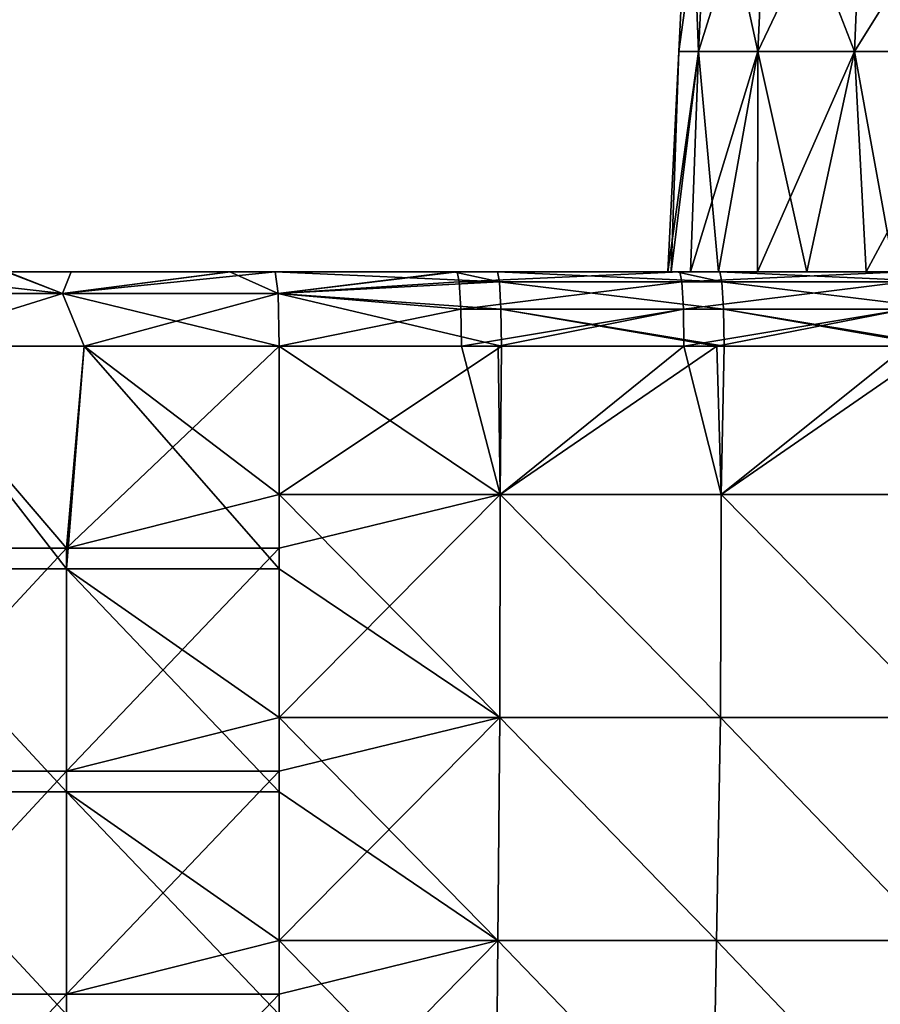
# Model space of a CAD drawing. Header units: millimetres. Extents: x -71 to 126, y -35 to 75.
# Tile 148 of 178: x 27 to 39, y 6 to 20. Entities that reach past the tile are written whole.
import ezdxf

# ---------------------------------------------------------------- set-up
doc = ezdxf.new("R2010")
doc.units = ezdxf.units.MM
doc.header["$LTSCALE"] = 52.536866
for name, color, linetype in [('25', 7, 'CONTINUOUS'), ('26', 7, 'CONTINUOUS'), ('33', 7, 'CONTINUOUS'), ('414', 7, 'CONTINUOUS'), ('416', 7, 'CONTINUOUS'), ('429', 7, 'CONTINUOUS'), ('430', 7, 'CONTINUOUS'), ('60', 7, 'CONTINUOUS'), ('61', 7, 'CONTINUOUS'), ('7', 7, 'CONTINUOUS'), ('9', 7, 'CONTINUOUS')]:
    doc.layers.add(name, color=color, linetype=linetype)

msp = doc.modelspace()

# ---------------------------------------------------------------- linework, layer by layer
at = {"layer": '25', "linetype": 'Continuous'}
for points in [[(33.158, 16.127, -19.27), (33.776, 15.993, -19.736), (30.753, 16.127, -19.407), (33.158, 16.127, -19.27)], [(30.753, 16.127, -19.407), (33.776, 15.993, -19.736), (30.793, 15.835, -20.113), (30.753, 16.127, -19.407)], [(33.748, 16.127, -19.237), (33.776, 15.993, -19.736), (33.158, 16.127, -19.27), (33.748, 16.127, -19.237)], [(33.776, 15.993, -19.736), (33.748, 16.127, -19.237), (36.774, 15.993, -19.566), (33.776, 15.993, -19.736)], [(36.774, 15.993, -19.566), (33.748, 16.127, -19.237), (36.161, 16.127, -19.1), (36.774, 15.993, -19.566)], [(36.746, 16.127, -19.067), (36.774, 15.993, -19.566), (36.161, 16.127, -19.1), (36.746, 16.127, -19.067)], [(36.774, 15.993, -19.566), (36.746, 16.127, -19.067), (39.773, 15.993, -19.396), (36.774, 15.993, -19.566)], [(39.773, 15.993, -19.396), (36.746, 16.127, -19.067), (39.164, 16.127, -18.929), (39.773, 15.993, -19.396)], [(33.776, 15.993, -19.736), (33.797, 15.627, -20.101), (30.793, 15.835, -20.113), (33.776, 15.993, -19.736)], [(33.797, 15.627, -20.101), (33.776, 15.993, -19.736), (36.795, 15.627, -19.931), (33.797, 15.627, -20.101)], [(36.795, 15.627, -19.931), (33.776, 15.993, -19.736), (36.774, 15.993, -19.566), (36.795, 15.627, -19.931)], [(36.795, 15.627, -19.931), (36.774, 15.993, -19.566), (39.793, 15.627, -19.761), (36.795, 15.627, -19.931)], [(39.793, 15.627, -19.761), (36.774, 15.993, -19.566), (39.773, 15.993, -19.396), (39.793, 15.627, -19.761)], [(33.797, 15.627, -20.101), (33.805, 15.127, -20.235), (30.793, 15.835, -20.113), (33.797, 15.627, -20.101)], [(33.805, 15.127, -20.235), (30.809, 15.127, -20.405), (30.793, 15.835, -20.113), (33.805, 15.127, -20.235)], [(36.803, 15.127, -20.065), (36.706, 15.127, -20.07), (33.797, 15.627, -20.101), (36.803, 15.127, -20.065)], [(36.803, 15.127, -20.065), (33.797, 15.627, -20.101), (36.795, 15.627, -19.931), (36.803, 15.127, -20.065)], [(36.706, 15.127, -20.07), (33.805, 15.127, -20.235), (33.797, 15.627, -20.101), (36.706, 15.127, -20.07)], [(39.801, 15.127, -19.895), (39.655, 15.127, -19.903), (36.795, 15.627, -19.931), (39.801, 15.127, -19.895)], [(39.801, 15.127, -19.895), (36.795, 15.627, -19.931), (39.793, 15.627, -19.761), (39.801, 15.127, -19.895)], [(39.655, 15.127, -19.903), (36.803, 15.127, -20.065), (36.795, 15.627, -19.931), (39.655, 15.127, -19.903)]]:
    msp.add_3dface(points, dxfattribs=at)
at = {"layer": '26', "linetype": 'Continuous'}
for points in [[(27.887, 15.835, -20.48), (25.06, 15.835, -21.241), (27.146, 16.127, -19.914), (27.887, 15.835, -20.48)], [(28.006, 16.127, -19.737), (27.887, 15.835, -20.48), (27.146, 16.127, -19.914), (28.006, 16.127, -19.737)], [(30.753, 16.127, -19.407), (30.793, 15.835, -20.113), (27.887, 15.835, -20.48), (30.753, 16.127, -19.407)], [(30.753, 16.127, -19.407), (27.887, 15.835, -20.48), (30.151, 16.127, -19.449), (30.753, 16.127, -19.407)], [(30.151, 16.127, -19.449), (27.887, 15.835, -20.48), (28.006, 16.127, -19.737), (30.151, 16.127, -19.449)], [(25.612, 15.127, -21.367), (25.06, 15.835, -21.241), (27.887, 15.835, -20.48), (25.612, 15.127, -21.367)], [(28.181, 15.127, -20.722), (25.612, 15.127, -21.367), (27.887, 15.835, -20.48), (28.181, 15.127, -20.722)], [(30.793, 15.835, -20.113), (28.181, 15.127, -20.722), (27.887, 15.835, -20.48), (30.793, 15.835, -20.113)], [(30.809, 15.127, -20.405), (28.181, 15.127, -20.722), (30.793, 15.835, -20.113), (30.809, 15.127, -20.405)]]:
    msp.add_3dface(points, dxfattribs=at)
at = {"layer": '33', "linetype": 'Continuous'}
for points in [[(30.145, 16.127, 19.45), (27.152, 16.127, 17.214), (27.128, 16.127, 19.918), (30.145, 16.127, 19.45)], [(28.006, 16.127, -19.737), (27.146, 16.127, -19.914), (27.152, 16.127, -17.092), (28.006, 16.127, -19.737)], [(30.151, 16.127, -19.449), (28.006, 16.127, -19.737), (27.152, 16.127, -17.092), (30.151, 16.127, -19.449)], [(30.155, 16.127, -16.479), (30.151, 16.127, -19.449), (27.152, 16.127, -17.092), (30.155, 16.127, -16.479)], [(30.145, 16.127, 19.45), (30.155, 16.127, 16.518), (27.152, 16.127, 17.214), (30.145, 16.127, 19.45)], [(30.155, 16.127, 16.518), (30.155, 16.127, 13.518), (27.152, 16.127, 14.355), (30.155, 16.127, 16.518)], [(30.155, 16.127, 16.518), (27.152, 16.127, 14.355), (27.152, 16.127, 17.214), (30.155, 16.127, 16.518)], [(30.155, 16.127, 13.518), (30.155, 16.127, 10.518), (27.152, 16.127, 11.496), (30.155, 16.127, 13.518)], [(30.155, 16.127, 13.518), (27.152, 16.127, 11.496), (27.152, 16.127, 14.355), (30.155, 16.127, 13.518)], [(30.155, 16.127, 10.518), (30.155, 16.127, 7.519), (27.152, 16.127, 8.637), (30.155, 16.127, 10.518)], [(30.155, 16.127, 10.518), (27.152, 16.127, 8.637), (27.152, 16.127, 11.496), (30.155, 16.127, 10.518)], [(30.155, 16.127, 7.519), (30.155, 16.127, 4.519), (27.152, 16.127, 5.778), (30.155, 16.127, 7.519)], [(30.155, 16.127, 7.519), (27.152, 16.127, 5.778), (27.152, 16.127, 8.637), (30.155, 16.127, 7.519)], [(30.155, 16.127, 4.519), (30.155, 16.127, 1.519), (27.152, 16.127, 2.919), (30.155, 16.127, 4.519)], [(30.155, 16.127, 4.519), (27.152, 16.127, 2.919), (27.152, 16.127, 5.778), (30.155, 16.127, 4.519)], [(30.155, 16.127, 1.519), (30.155, 16.127, -1.481), (27.152, 16.127, 0.061), (30.155, 16.127, 1.519)], [(30.155, 16.127, 1.519), (27.152, 16.127, 0.061), (27.152, 16.127, 2.919), (30.155, 16.127, 1.519)], [(30.155, 16.127, -1.481), (30.155, 16.127, -4.48), (27.152, 16.127, -2.798), (30.155, 16.127, -1.481)], [(30.155, 16.127, -1.481), (27.152, 16.127, -2.798), (27.152, 16.127, 0.061), (30.155, 16.127, -1.481)], [(30.155, 16.127, -4.48), (30.155, 16.127, -7.48), (27.152, 16.127, -5.657), (30.155, 16.127, -4.48)], [(30.155, 16.127, -4.48), (27.152, 16.127, -5.657), (27.152, 16.127, -2.798), (30.155, 16.127, -4.48)], [(30.155, 16.127, -7.48), (30.155, 16.127, -10.48), (27.152, 16.127, -8.516), (30.155, 16.127, -7.48)], [(30.155, 16.127, -7.48), (27.152, 16.127, -8.516), (27.152, 16.127, -5.657), (30.155, 16.127, -7.48)], [(30.155, 16.127, -10.48), (30.155, 16.127, -13.479), (27.152, 16.127, -11.375), (30.155, 16.127, -10.48)], [(30.155, 16.127, -10.48), (27.152, 16.127, -11.375), (27.152, 16.127, -8.516), (30.155, 16.127, -10.48)], [(30.155, 16.127, -13.479), (30.155, 16.127, -16.479), (27.152, 16.127, -14.234), (30.155, 16.127, -13.479)], [(30.155, 16.127, -13.479), (27.152, 16.127, -14.234), (27.152, 16.127, -11.375), (30.155, 16.127, -13.479)], [(30.155, 16.127, -16.479), (27.152, 16.127, -17.092), (27.152, 16.127, -14.234), (30.155, 16.127, -16.479)], [(30.145, 16.127, 19.45), (30.753, 16.127, 19.407), (30.155, 16.127, 16.518), (30.145, 16.127, 19.45)], [(30.753, 16.127, -19.407), (30.151, 16.127, -19.449), (30.155, 16.127, -16.479), (30.753, 16.127, -19.407)], [(33.158, 16.127, -19.27), (30.753, 16.127, -19.407), (30.155, 16.127, -16.479), (33.158, 16.127, -19.27)], [(33.158, 16.127, -16.306), (33.158, 16.127, -19.27), (30.155, 16.127, -16.479), (33.158, 16.127, -16.306)], [(33.158, 16.127, 19.27), (33.158, 16.127, 16.306), (30.155, 16.127, 16.518), (33.158, 16.127, 19.27)], [(30.753, 16.127, 19.407), (33.158, 16.127, 19.27), (30.155, 16.127, 16.518), (30.753, 16.127, 19.407)], [(33.158, 16.127, 16.306), (33.158, 16.127, 13.341), (30.155, 16.127, 13.518), (33.158, 16.127, 16.306)], [(30.155, 16.127, 16.518), (33.158, 16.127, 16.306), (30.155, 16.127, 13.518), (30.155, 16.127, 16.518)], [(33.158, 16.127, 13.341), (33.158, 16.127, 10.376), (30.155, 16.127, 10.518), (33.158, 16.127, 13.341)], [(30.155, 16.127, 13.518), (33.158, 16.127, 13.341), (30.155, 16.127, 10.518), (30.155, 16.127, 13.518)], [(33.158, 16.127, 10.376), (33.158, 16.127, 7.412), (30.155, 16.127, 7.519), (33.158, 16.127, 10.376)], [(30.155, 16.127, 10.518), (33.158, 16.127, 10.376), (30.155, 16.127, 7.519), (30.155, 16.127, 10.518)], [(33.158, 16.127, 7.412), (33.158, 16.127, 4.447), (30.155, 16.127, 4.519), (33.158, 16.127, 7.412)], [(30.155, 16.127, 7.519), (33.158, 16.127, 7.412), (30.155, 16.127, 4.519), (30.155, 16.127, 7.519)], [(33.158, 16.127, 4.447), (33.158, 16.127, 1.482), (30.155, 16.127, 1.519), (33.158, 16.127, 4.447)], [(30.155, 16.127, 4.519), (33.158, 16.127, 4.447), (30.155, 16.127, 1.519), (30.155, 16.127, 4.519)], [(33.158, 16.127, 1.482), (33.158, 16.127, -1.482), (30.155, 16.127, -1.481), (33.158, 16.127, 1.482)], [(30.155, 16.127, 1.519), (33.158, 16.127, 1.482), (30.155, 16.127, -1.481), (30.155, 16.127, 1.519)], [(33.158, 16.127, -1.482), (33.158, 16.127, -4.447), (30.155, 16.127, -1.481), (33.158, 16.127, -1.482)], [(33.158, 16.127, -4.447), (33.158, 16.127, -7.412), (30.155, 16.127, -4.48), (33.158, 16.127, -4.447)], [(30.155, 16.127, -1.481), (33.158, 16.127, -4.447), (30.155, 16.127, -4.48), (30.155, 16.127, -1.481)], [(33.158, 16.127, -7.412), (33.158, 16.127, -10.376), (30.155, 16.127, -7.48), (33.158, 16.127, -7.412)], [(30.155, 16.127, -4.48), (33.158, 16.127, -7.412), (30.155, 16.127, -7.48), (30.155, 16.127, -4.48)], [(33.158, 16.127, -10.376), (33.158, 16.127, -13.341), (30.155, 16.127, -10.48), (33.158, 16.127, -10.376)], [(30.155, 16.127, -7.48), (33.158, 16.127, -10.376), (30.155, 16.127, -10.48), (30.155, 16.127, -7.48)], [(33.158, 16.127, -13.341), (33.158, 16.127, -16.306), (30.155, 16.127, -13.479), (33.158, 16.127, -13.341)], [(30.155, 16.127, -10.48), (33.158, 16.127, -13.341), (30.155, 16.127, -13.479), (30.155, 16.127, -10.48)], [(30.155, 16.127, -13.479), (33.158, 16.127, -16.306), (30.155, 16.127, -16.479), (30.155, 16.127, -13.479)], [(33.748, 16.127, -19.237), (33.158, 16.127, -19.27), (33.158, 16.127, -16.306), (33.748, 16.127, -19.237)], [(36.161, 16.127, -19.1), (33.748, 16.127, -19.237), (33.158, 16.127, -16.306), (36.161, 16.127, -19.1)], [(36.161, 16.127, -19.1), (33.158, 16.127, -16.306), (36.161, 16.127, -16.115), (36.161, 16.127, -19.1)], [(36.091, 16.127, 1.206), (36.044, 16.127), (33.158, 16.127, 1.482), (36.091, 16.127, 1.206)], [(33.158, 16.127, 1.482), (36.044, 16.127), (36.091, 16.127, -1.206), (33.158, 16.127, 1.482)], [(36.161, 16.127, 4.176), (36.091, 16.127, 1.206), (33.158, 16.127, 1.482), (36.161, 16.127, 4.176)], [(36.161, 16.127, 7.161), (36.161, 16.127, 4.176), (33.158, 16.127, 4.447), (36.161, 16.127, 7.161)], [(33.158, 16.127, 4.447), (36.161, 16.127, 4.176), (33.158, 16.127, 1.482), (33.158, 16.127, 4.447)], [(36.161, 16.127, 10.146), (36.161, 16.127, 7.161), (33.158, 16.127, 7.412), (36.161, 16.127, 10.146)], [(33.158, 16.127, 7.412), (36.161, 16.127, 7.161), (33.158, 16.127, 4.447), (33.158, 16.127, 7.412)], [(36.161, 16.127, 13.13), (36.161, 16.127, 10.146), (33.158, 16.127, 10.376), (36.161, 16.127, 13.13)], [(33.158, 16.127, 10.376), (36.161, 16.127, 10.146), (33.158, 16.127, 7.412), (33.158, 16.127, 10.376)], [(36.161, 16.127, 16.115), (36.161, 16.127, 13.13), (33.158, 16.127, 13.341), (36.161, 16.127, 16.115)], [(33.158, 16.127, 13.341), (36.161, 16.127, 13.13), (33.158, 16.127, 10.376), (33.158, 16.127, 13.341)], [(36.205, 16.127, 19.097), (36.161, 16.127, 16.115), (33.158, 16.127, 16.306), (36.205, 16.127, 19.097)], [(33.158, 16.127, 16.306), (36.161, 16.127, 16.115), (33.158, 16.127, 13.341), (33.158, 16.127, 16.306)], [(33.207, 16.127, 19.268), (36.205, 16.127, 19.097), (33.158, 16.127, 16.306), (33.207, 16.127, 19.268)], [(33.158, 16.127, 19.27), (33.207, 16.127, 19.268), (33.158, 16.127, 16.306), (33.158, 16.127, 19.27)], [(33.158, 16.127, -1.482), (33.158, 16.127, 1.482), (36.091, 16.127, -1.206), (33.158, 16.127, -1.482)], [(33.158, 16.127, -4.447), (33.158, 16.127, -1.482), (36.161, 16.127, -4.176), (33.158, 16.127, -4.447)], [(36.161, 16.127, -4.176), (33.158, 16.127, -1.482), (36.091, 16.127, -1.206), (36.161, 16.127, -4.176)], [(33.158, 16.127, -7.412), (33.158, 16.127, -4.447), (36.161, 16.127, -7.161), (33.158, 16.127, -7.412)], [(36.161, 16.127, -7.161), (33.158, 16.127, -4.447), (36.161, 16.127, -4.176), (36.161, 16.127, -7.161)], [(33.158, 16.127, -10.376), (33.158, 16.127, -7.412), (36.161, 16.127, -10.146), (33.158, 16.127, -10.376)], [(36.161, 16.127, -10.146), (33.158, 16.127, -7.412), (36.161, 16.127, -7.161), (36.161, 16.127, -10.146)], [(33.158, 16.127, -13.341), (33.158, 16.127, -10.376), (36.161, 16.127, -13.13), (33.158, 16.127, -13.341)], [(36.161, 16.127, -13.13), (33.158, 16.127, -10.376), (36.161, 16.127, -10.146), (36.161, 16.127, -13.13)], [(33.158, 16.127, -16.306), (33.158, 16.127, -13.341), (36.161, 16.127, -16.115), (33.158, 16.127, -16.306)], [(36.161, 16.127, -16.115), (33.158, 16.127, -13.341), (36.161, 16.127, -13.13), (36.161, 16.127, -16.115)], [(36.091, 16.127, 1.206), (36.161, 16.127, 4.176), (36.349, 16.127, 3.104), (36.091, 16.127, 1.206)], [(36.161, 16.127, -4.176), (36.091, 16.127, -1.206), (36.349, 16.127, -3.104), (36.161, 16.127, -4.176)], [(36.746, 16.127, -19.067), (36.161, 16.127, -19.1), (36.161, 16.127, -16.115), (36.746, 16.127, -19.067)], [(39.164, 16.127, -18.929), (36.746, 16.127, -19.067), (36.161, 16.127, -16.115), (39.164, 16.127, -18.929)], [(39.164, 16.127, -18.929), (36.161, 16.127, -16.115), (39.164, 16.127, -16.531), (39.164, 16.127, -18.929)], [(36.161, 16.127, 4.176), (36.161, 16.127, 7.161), (36.728, 16.127, 4.617), (36.161, 16.127, 4.176)], [(36.349, 16.127, 3.104), (36.161, 16.127, 4.176), (36.728, 16.127, 4.617), (36.349, 16.127, 3.104)], [(36.161, 16.127, 7.161), (36.161, 16.127, 10.146), (37.917, 16.127, 7.498), (36.161, 16.127, 7.161)], [(36.728, 16.127, 4.617), (36.161, 16.127, 7.161), (37.251, 16.127, 6.087), (36.728, 16.127, 4.617)], [(37.251, 16.127, 6.087), (36.161, 16.127, 7.161), (37.917, 16.127, 7.498), (37.251, 16.127, 6.087)], [(36.161, 16.127, 10.146), (36.161, 16.127, 13.13), (39.164, 16.127, 11.734), (36.161, 16.127, 10.146)], [(37.917, 16.127, 7.498), (36.161, 16.127, 10.146), (38.716, 16.127, 8.838), (37.917, 16.127, 7.498)], [(38.716, 16.127, 8.838), (36.161, 16.127, 10.146), (39.099, 16.127, 9.388), (38.716, 16.127, 8.838)], [(39.099, 16.127, 9.388), (36.161, 16.127, 10.146), (39.164, 16.127, 11.734), (39.099, 16.127, 9.388)], [(36.161, 16.127, 13.13), (36.161, 16.127, 16.115), (39.164, 16.127, 14.132), (36.161, 16.127, 13.13)], [(39.164, 16.127, 11.734), (36.161, 16.127, 13.13), (39.164, 16.127, 14.132), (39.164, 16.127, 11.734)], [(36.161, 16.127, 16.115), (36.205, 16.127, 19.097), (39.164, 16.127, 16.531), (36.161, 16.127, 16.115)], [(39.164, 16.127, 14.132), (36.161, 16.127, 16.115), (39.164, 16.127, 16.531), (39.164, 16.127, 14.132)], [(36.161, 16.127, -16.115), (36.161, 16.127, -13.13), (39.164, 16.127, -14.132), (36.161, 16.127, -16.115)], [(39.164, 16.127, -16.531), (36.161, 16.127, -16.115), (39.164, 16.127, -14.132), (39.164, 16.127, -16.531)], [(36.161, 16.127, -13.13), (36.161, 16.127, -10.146), (39.164, 16.127, -11.734), (36.161, 16.127, -13.13)], [(39.164, 16.127, -14.132), (36.161, 16.127, -13.13), (39.164, 16.127, -11.734), (39.164, 16.127, -14.132)], [(36.161, 16.127, -10.146), (36.161, 16.127, -7.161), (39.099, 16.127, -9.388), (36.161, 16.127, -10.146)], [(39.164, 16.127, -11.734), (36.161, 16.127, -10.146), (39.099, 16.127, -9.388), (39.164, 16.127, -11.734)], [(36.161, 16.127, -7.161), (36.161, 16.127, -4.176), (37.251, 16.127, -6.087), (36.161, 16.127, -7.161)], [(39.099, 16.127, -9.388), (36.161, 16.127, -7.161), (38.716, 16.127, -8.838), (39.099, 16.127, -9.388)], [(38.716, 16.127, -8.838), (36.161, 16.127, -7.161), (37.917, 16.127, -7.498), (38.716, 16.127, -8.838)], [(37.917, 16.127, -7.498), (36.161, 16.127, -7.161), (37.251, 16.127, -6.087), (37.917, 16.127, -7.498)], [(37.251, 16.127, -6.087), (36.161, 16.127, -4.176), (36.728, 16.127, -4.617), (37.251, 16.127, -6.087)], [(36.728, 16.127, -4.617), (36.161, 16.127, -4.176), (36.349, 16.127, -3.104), (36.728, 16.127, -4.617)], [(39.203, 16.127, 18.927), (39.164, 16.127, 16.531), (36.205, 16.127, 19.097), (39.203, 16.127, 18.927)]]:
    msp.add_3dface(points, dxfattribs=at)
at = {"layer": '414', "linetype": 'Continuous'}
for points in [[(30.809, 13.127, 20.405), (33.786, 13.127, 20.236), (30.809, 15.127, 20.405), (30.809, 13.127, 20.405)], [(30.809, 15.127, 20.405), (33.786, 13.127, 20.236), (33.263, 15.127, 20.266), (30.809, 15.127, 20.405)], [(33.263, 15.127, 20.266), (33.786, 13.127, 20.236), (33.758, 15.127, 20.238), (33.263, 15.127, 20.266)], [(33.758, 15.127, 20.238), (33.786, 13.127, 20.236), (36.262, 15.127, 20.096), (33.758, 15.127, 20.238)], [(33.786, 13.127, 20.236), (36.763, 13.127, 20.067), (36.262, 15.127, 20.096), (33.786, 13.127, 20.236)], [(36.262, 15.127, 20.096), (36.763, 13.127, 20.067), (36.706, 15.127, 20.07), (36.262, 15.127, 20.096)], [(36.706, 15.127, 20.07), (36.763, 13.127, 20.067), (39.26, 15.127, 19.925), (36.706, 15.127, 20.07)], [(36.763, 13.127, 20.067), (39.74, 13.127, 19.898), (39.26, 15.127, 19.925), (36.763, 13.127, 20.067)], [(30.809, 12.127, 20.405), (33.782, 10.124, 20.237), (30.809, 13.127, 20.405), (30.809, 12.127, 20.405)], [(30.809, 13.127, 20.405), (33.782, 10.124, 20.237), (33.786, 13.127, 20.236), (30.809, 13.127, 20.405)], [(33.782, 10.124, 20.237), (36.755, 10.124, 20.068), (33.786, 13.127, 20.236), (33.782, 10.124, 20.237)], [(33.786, 13.127, 20.236), (36.755, 10.124, 20.068), (36.763, 13.127, 20.067), (33.786, 13.127, 20.236)], [(36.755, 10.124, 20.068), (39.727, 10.124, 19.899), (36.763, 13.127, 20.067), (36.755, 10.124, 20.068)], [(36.763, 13.127, 20.067), (39.727, 10.124, 19.899), (39.74, 13.127, 19.898), (36.763, 13.127, 20.067)], [(30.809, 10.124, 20.405), (33.782, 10.124, 20.237), (30.809, 12.127, 20.405), (30.809, 10.124, 20.405)], [(30.809, 9.124, 20.405), (33.755, 7.121, 20.238), (30.809, 10.124, 20.405), (30.809, 9.124, 20.405)], [(30.809, 10.124, 20.405), (33.755, 7.121, 20.238), (33.782, 10.124, 20.237), (30.809, 10.124, 20.405)], [(33.755, 7.121, 20.238), (36.7, 7.121, 20.071), (33.782, 10.124, 20.237), (33.755, 7.121, 20.238)], [(33.782, 10.124, 20.237), (36.7, 7.121, 20.071), (36.755, 10.124, 20.068), (33.782, 10.124, 20.237)], [(36.7, 7.121, 20.071), (39.646, 7.121, 19.904), (36.755, 10.124, 20.068), (36.7, 7.121, 20.071)], [(36.755, 10.124, 20.068), (39.646, 7.121, 19.904), (39.727, 10.124, 19.899), (36.755, 10.124, 20.068)], [(30.809, 7.121, 20.405), (33.755, 7.121, 20.238), (30.809, 9.124, 20.405), (30.809, 7.121, 20.405)], [(30.809, 6.121, 20.405), (33.728, 4.118, 20.24), (30.809, 7.121, 20.405), (30.809, 6.121, 20.405)], [(30.809, 7.121, 20.405), (33.728, 4.118, 20.24), (33.755, 7.121, 20.238), (30.809, 7.121, 20.405)], [(33.728, 4.118, 20.24), (36.646, 4.118, 20.074), (33.755, 7.121, 20.238), (33.728, 4.118, 20.24)], [(33.755, 7.121, 20.238), (36.646, 4.118, 20.074), (36.7, 7.121, 20.071), (33.755, 7.121, 20.238)], [(36.646, 4.118, 20.074), (39.564, 4.118, 19.908), (36.7, 7.121, 20.071), (36.646, 4.118, 20.074)], [(36.7, 7.121, 20.071), (39.564, 4.118, 19.908), (39.646, 7.121, 19.904), (36.7, 7.121, 20.071)]]:
    msp.add_3dface(points, dxfattribs=at)
at = {"layer": '416', "linetype": 'Continuous'}
for points in [[(25.155, 12.127, 21.518), (27.944, 12.127, 20.767), (25.612, 15.127, 21.367), (25.155, 12.127, 21.518)], [(25.612, 15.127, 21.367), (27.944, 12.127, 20.767), (28.181, 15.127, 20.722), (25.612, 15.127, 21.367)], [(27.944, 12.127, 20.767), (30.809, 12.127, 20.405), (28.181, 15.127, 20.722), (27.944, 12.127, 20.767)], [(30.809, 12.127, 20.405), (30.809, 13.127, 20.405), (28.181, 15.127, 20.722), (30.809, 12.127, 20.405)], [(30.809, 13.127, 20.405), (30.809, 15.127, 20.405), (28.181, 15.127, 20.722), (30.809, 13.127, 20.405)], [(25.155, 9.124, 21.518), (27.944, 9.124, 20.767), (25.155, 12.127, 21.518), (25.155, 9.124, 21.518)], [(25.155, 12.127, 21.518), (27.944, 9.124, 20.767), (27.944, 12.127, 20.767), (25.155, 12.127, 21.518)], [(30.809, 9.124, 20.405), (30.809, 10.124, 20.405), (27.944, 12.127, 20.767), (30.809, 9.124, 20.405)], [(27.944, 9.124, 20.767), (30.809, 9.124, 20.405), (27.944, 12.127, 20.767), (27.944, 9.124, 20.767)], [(30.809, 10.124, 20.405), (30.809, 12.127, 20.405), (27.944, 12.127, 20.767), (30.809, 10.124, 20.405)], [(25.155, 6.121, 21.518), (27.944, 6.121, 20.767), (25.155, 9.124, 21.518), (25.155, 6.121, 21.518)], [(25.155, 9.124, 21.518), (27.944, 6.121, 20.767), (27.944, 9.124, 20.767), (25.155, 9.124, 21.518)], [(30.809, 6.121, 20.405), (30.809, 7.121, 20.405), (27.944, 9.124, 20.767), (30.809, 6.121, 20.405)], [(27.944, 6.121, 20.767), (30.809, 6.121, 20.405), (27.944, 9.124, 20.767), (27.944, 6.121, 20.767)], [(30.809, 7.121, 20.405), (30.809, 9.124, 20.405), (27.944, 9.124, 20.767), (30.809, 7.121, 20.405)]]:
    msp.add_3dface(points, dxfattribs=at)
at = {"layer": '429', "linetype": 'Continuous'}
for points in [[(33.158, 16.127, 19.27), (30.753, 16.127, 19.407), (30.793, 15.835, 20.113), (33.158, 16.127, 19.27)], [(33.207, 16.127, 19.268), (33.158, 16.127, 19.27), (30.793, 15.835, 20.113), (33.207, 16.127, 19.268)], [(33.207, 16.127, 19.268), (30.793, 15.835, 20.113), (33.235, 15.993, 19.767), (33.207, 16.127, 19.268)], [(36.205, 16.127, 19.097), (33.207, 16.127, 19.268), (33.235, 15.993, 19.767), (36.205, 16.127, 19.097)], [(36.205, 16.127, 19.097), (33.235, 15.993, 19.767), (36.233, 15.993, 19.597), (36.205, 16.127, 19.097)], [(39.203, 16.127, 18.927), (36.205, 16.127, 19.097), (36.233, 15.993, 19.597), (39.203, 16.127, 18.927)], [(39.203, 16.127, 18.927), (36.233, 15.993, 19.597), (39.231, 15.993, 19.426), (39.203, 16.127, 18.927)], [(33.235, 15.993, 19.767), (30.793, 15.835, 20.113), (33.256, 15.627, 20.132), (33.235, 15.993, 19.767)], [(33.235, 15.993, 19.767), (33.256, 15.627, 20.132), (36.233, 15.993, 19.597), (33.235, 15.993, 19.767)], [(36.233, 15.993, 19.597), (33.256, 15.627, 20.132), (36.254, 15.627, 19.962), (36.233, 15.993, 19.597)], [(36.233, 15.993, 19.597), (36.254, 15.627, 19.962), (39.231, 15.993, 19.426), (36.233, 15.993, 19.597)], [(39.231, 15.993, 19.426), (36.254, 15.627, 19.962), (39.252, 15.627, 19.792), (39.231, 15.993, 19.426)], [(30.793, 15.835, 20.113), (30.809, 15.127, 20.405), (33.256, 15.627, 20.132), (30.793, 15.835, 20.113)], [(30.809, 15.127, 20.405), (33.263, 15.127, 20.266), (33.256, 15.627, 20.132), (30.809, 15.127, 20.405)], [(33.256, 15.627, 20.132), (33.263, 15.127, 20.266), (36.254, 15.627, 19.962), (33.256, 15.627, 20.132)], [(33.263, 15.127, 20.266), (33.758, 15.127, 20.238), (36.254, 15.627, 19.962), (33.263, 15.127, 20.266)], [(33.758, 15.127, 20.238), (36.262, 15.127, 20.096), (36.254, 15.627, 19.962), (33.758, 15.127, 20.238)], [(36.254, 15.627, 19.962), (36.262, 15.127, 20.096), (39.252, 15.627, 19.792), (36.254, 15.627, 19.962)], [(36.262, 15.127, 20.096), (36.706, 15.127, 20.07), (39.252, 15.627, 19.792), (36.262, 15.127, 20.096)], [(36.706, 15.127, 20.07), (39.26, 15.127, 19.925), (39.252, 15.627, 19.792), (36.706, 15.127, 20.07)]]:
    msp.add_3dface(points, dxfattribs=at)
at = {"layer": '430', "linetype": 'Continuous'}
for points in [[(27.887, 15.835, 20.48), (25.314, 16.127, 20.412), (25.06, 15.835, 21.241), (27.887, 15.835, 20.48)], [(27.128, 16.127, 19.918), (25.314, 16.127, 20.412), (27.887, 15.835, 20.48), (27.128, 16.127, 19.918)], [(30.145, 16.127, 19.45), (27.128, 16.127, 19.918), (27.887, 15.835, 20.48), (30.145, 16.127, 19.45)], [(30.793, 15.835, 20.113), (30.145, 16.127, 19.45), (27.887, 15.835, 20.48), (30.793, 15.835, 20.113)], [(30.753, 16.127, 19.407), (30.145, 16.127, 19.45), (30.793, 15.835, 20.113), (30.753, 16.127, 19.407)], [(25.612, 15.127, 21.367), (27.887, 15.835, 20.48), (25.06, 15.835, 21.241), (25.612, 15.127, 21.367)], [(25.612, 15.127, 21.367), (28.181, 15.127, 20.722), (27.887, 15.835, 20.48), (25.612, 15.127, 21.367)], [(28.181, 15.127, 20.722), (30.809, 15.127, 20.405), (27.887, 15.835, 20.48), (28.181, 15.127, 20.722)], [(30.809, 15.127, 20.405), (30.793, 15.835, 20.113), (27.887, 15.835, 20.48), (30.809, 15.127, 20.405)]]:
    msp.add_3dface(points, dxfattribs=at)
at = {"layer": '60', "linetype": 'Continuous'}
for points in [[(36.191, 19.096), (36.46, 19.096, 2.905), (36.339, 22.095), (36.191, 19.096)], [(36.339, 22.095), (36.46, 19.096, 2.905), (36.606, 22.095, 2.878), (36.339, 22.095)], [(36.46, 19.096, 2.905), (37.258, 19.096, 5.711), (36.606, 22.095, 2.878), (36.46, 19.096, 2.905)], [(37.258, 19.096, 5.711), (37.396, 22.095, 5.657), (36.606, 22.095, 2.878), (37.258, 19.096, 5.711)], [(37.258, 19.096, 5.711), (38.559, 19.096, 8.322), (37.396, 22.095, 5.657), (37.258, 19.096, 5.711)], [(38.559, 19.096, 8.322), (38.685, 22.095, 8.245), (37.396, 22.095, 5.657), (38.559, 19.096, 8.322)], [(38.559, 19.096, 8.322), (40.317, 19.096, 10.651), (38.685, 22.095, 8.245), (38.559, 19.096, 8.322)], [(40.317, 19.096, 10.651), (40.426, 22.095, 10.551), (38.685, 22.095, 8.245), (40.317, 19.096, 10.651)], [(36.044, 16.127), (36.091, 16.127, 1.206), (36.191, 19.096), (36.044, 16.127)], [(36.091, 16.127, 1.206), (36.349, 16.127, 3.104), (36.46, 19.096, 2.905), (36.091, 16.127, 1.206)], [(36.191, 19.096), (36.091, 16.127, 1.206), (36.46, 19.096, 2.905), (36.191, 19.096)], [(36.349, 16.127, 3.104), (36.728, 16.127, 4.617), (36.46, 19.096, 2.905), (36.349, 16.127, 3.104)], [(36.46, 19.096, 2.905), (36.728, 16.127, 4.617), (37.258, 19.096, 5.711), (36.46, 19.096, 2.905)], [(36.728, 16.127, 4.617), (37.251, 16.127, 6.087), (37.258, 19.096, 5.711), (36.728, 16.127, 4.617)], [(37.251, 16.127, 6.087), (37.917, 16.127, 7.498), (37.258, 19.096, 5.711), (37.251, 16.127, 6.087)], [(37.258, 19.096, 5.711), (37.917, 16.127, 7.498), (38.559, 19.096, 8.322), (37.258, 19.096, 5.711)], [(37.917, 16.127, 7.498), (38.716, 16.127, 8.838), (38.559, 19.096, 8.322), (37.917, 16.127, 7.498)], [(38.716, 16.127, 8.838), (39.099, 16.127, 9.388), (38.559, 19.096, 8.322), (38.716, 16.127, 8.838)], [(38.559, 19.096, 8.322), (39.099, 16.127, 9.388), (40.317, 19.096, 10.651), (38.559, 19.096, 8.322)]]:
    msp.add_3dface(points, dxfattribs=at)
at = {"layer": '61', "linetype": 'Continuous'}
for points in [[(36.191, 19.096), (36.339, 22.095), (36.606, 22.095, -2.878), (36.191, 19.096)], [(36.46, 19.096, -2.905), (36.191, 19.096), (36.606, 22.095, -2.878), (36.46, 19.096, -2.905)], [(37.258, 19.096, -5.711), (36.46, 19.096, -2.905), (37.396, 22.095, -5.657), (37.258, 19.096, -5.711)], [(36.46, 19.096, -2.905), (36.606, 22.095, -2.878), (37.396, 22.095, -5.657), (36.46, 19.096, -2.905)], [(38.559, 19.096, -8.322), (37.258, 19.096, -5.711), (38.685, 22.095, -8.245), (38.559, 19.096, -8.322)], [(37.258, 19.096, -5.711), (37.396, 22.095, -5.657), (38.685, 22.095, -8.245), (37.258, 19.096, -5.711)], [(40.317, 19.096, -10.651), (38.559, 19.096, -8.322), (40.426, 22.095, -10.551), (40.317, 19.096, -10.651)], [(38.559, 19.096, -8.322), (38.685, 22.095, -8.245), (40.426, 22.095, -10.551), (38.559, 19.096, -8.322)], [(36.091, 16.127, -1.206), (36.044, 16.127), (36.46, 19.096, -2.905), (36.091, 16.127, -1.206)], [(36.044, 16.127), (36.191, 19.096), (36.46, 19.096, -2.905), (36.044, 16.127)], [(36.349, 16.127, -3.104), (36.091, 16.127, -1.206), (36.46, 19.096, -2.905), (36.349, 16.127, -3.104)], [(36.728, 16.127, -4.617), (36.349, 16.127, -3.104), (37.258, 19.096, -5.711), (36.728, 16.127, -4.617)], [(37.258, 19.096, -5.711), (36.349, 16.127, -3.104), (36.46, 19.096, -2.905), (37.258, 19.096, -5.711)], [(37.251, 16.127, -6.087), (36.728, 16.127, -4.617), (37.258, 19.096, -5.711), (37.251, 16.127, -6.087)], [(37.917, 16.127, -7.498), (37.251, 16.127, -6.087), (38.559, 19.096, -8.322), (37.917, 16.127, -7.498)], [(38.559, 19.096, -8.322), (37.251, 16.127, -6.087), (37.258, 19.096, -5.711), (38.559, 19.096, -8.322)], [(38.716, 16.127, -8.838), (37.917, 16.127, -7.498), (38.559, 19.096, -8.322), (38.716, 16.127, -8.838)], [(40.317, 19.096, -10.651), (38.716, 16.127, -8.838), (38.559, 19.096, -8.322), (40.317, 19.096, -10.651)], [(39.099, 16.127, -9.388), (38.716, 16.127, -8.838), (40.317, 19.096, -10.651), (39.099, 16.127, -9.388)]]:
    msp.add_3dface(points, dxfattribs=at)
at = {"layer": '7', "linetype": 'Continuous'}
for points in [[(33.786, 13.127, -20.236), (30.809, 13.127, -20.405), (33.805, 15.127, -20.235), (33.786, 13.127, -20.236)], [(33.805, 15.127, -20.235), (30.809, 13.127, -20.405), (30.809, 15.127, -20.405), (33.805, 15.127, -20.235)], [(36.763, 13.127, -20.067), (33.786, 13.127, -20.236), (36.706, 15.127, -20.07), (36.763, 13.127, -20.067)], [(36.706, 15.127, -20.07), (33.786, 13.127, -20.236), (33.805, 15.127, -20.235), (36.706, 15.127, -20.07)], [(36.803, 15.127, -20.065), (36.763, 13.127, -20.067), (36.706, 15.127, -20.07), (36.803, 15.127, -20.065)], [(39.74, 13.127, -19.898), (36.763, 13.127, -20.067), (39.655, 15.127, -19.903), (39.74, 13.127, -19.898)], [(39.655, 15.127, -19.903), (36.763, 13.127, -20.067), (36.803, 15.127, -20.065), (39.655, 15.127, -19.903)], [(30.809, 13.127, -20.405), (33.786, 13.127, -20.236), (30.809, 12.403, -20.405), (30.809, 13.127, -20.405)], [(30.809, 12.403, -20.405), (33.786, 13.127, -20.236), (30.809, 10.124, -20.405), (30.809, 12.403, -20.405)], [(30.809, 10.124, -20.405), (33.786, 13.127, -20.236), (33.782, 10.124, -20.237), (30.809, 10.124, -20.405)], [(33.782, 10.124, -20.237), (33.786, 13.127, -20.236), (36.755, 10.124, -20.068), (33.782, 10.124, -20.237)], [(33.786, 13.127, -20.236), (36.763, 13.127, -20.067), (36.755, 10.124, -20.068), (33.786, 13.127, -20.236)], [(36.755, 10.124, -20.068), (36.763, 13.127, -20.067), (39.727, 10.124, -19.899), (36.755, 10.124, -20.068)], [(36.763, 13.127, -20.067), (39.74, 13.127, -19.898), (39.727, 10.124, -19.899), (36.763, 13.127, -20.067)], [(30.809, 10.124, -20.405), (33.782, 10.124, -20.237), (30.809, 9.4, -20.405), (30.809, 10.124, -20.405)], [(30.809, 9.4, -20.405), (33.782, 10.124, -20.237), (30.809, 7.121, -20.405), (30.809, 9.4, -20.405)], [(30.809, 7.121, -20.405), (33.782, 10.124, -20.237), (33.755, 7.121, -20.238), (30.809, 7.121, -20.405)], [(33.755, 7.121, -20.238), (33.782, 10.124, -20.237), (36.7, 7.121, -20.071), (33.755, 7.121, -20.238)], [(33.782, 10.124, -20.237), (36.755, 10.124, -20.068), (36.7, 7.121, -20.071), (33.782, 10.124, -20.237)], [(36.7, 7.121, -20.071), (36.755, 10.124, -20.068), (39.646, 7.121, -19.904), (36.7, 7.121, -20.071)], [(36.755, 10.124, -20.068), (39.727, 10.124, -19.899), (39.646, 7.121, -19.904), (36.755, 10.124, -20.068)], [(30.809, 7.121, -20.405), (33.755, 7.121, -20.238), (30.809, 6.397, -20.405), (30.809, 7.121, -20.405)], [(30.809, 6.397, -20.405), (33.755, 7.121, -20.238), (30.809, 4.118, -20.405), (30.809, 6.397, -20.405)], [(30.809, 4.118, -20.405), (33.755, 7.121, -20.238), (33.728, 4.118, -20.24), (30.809, 4.118, -20.405)], [(33.728, 4.118, -20.24), (33.755, 7.121, -20.238), (36.646, 4.118, -20.074), (33.728, 4.118, -20.24)], [(33.755, 7.121, -20.238), (36.7, 7.121, -20.071), (36.646, 4.118, -20.074), (33.755, 7.121, -20.238)], [(36.646, 4.118, -20.074), (36.7, 7.121, -20.071), (39.564, 4.118, -19.908), (36.646, 4.118, -20.074)], [(36.7, 7.121, -20.071), (39.646, 7.121, -19.904), (39.564, 4.118, -19.908), (36.7, 7.121, -20.071)]]:
    msp.add_3dface(points, dxfattribs=at)
at = {"layer": '9', "linetype": 'Continuous'}
for points in [[(27.944, 12.403, -20.767), (25.155, 12.403, -21.518), (25.612, 15.127, -21.367), (27.944, 12.403, -20.767)], [(28.181, 15.127, -20.722), (27.944, 12.403, -20.767), (25.612, 15.127, -21.367), (28.181, 15.127, -20.722)], [(30.809, 15.127, -20.405), (30.809, 13.127, -20.405), (27.944, 12.403, -20.767), (30.809, 15.127, -20.405)], [(30.809, 15.127, -20.405), (27.944, 12.403, -20.767), (28.181, 15.127, -20.722), (30.809, 15.127, -20.405)], [(30.809, 13.127, -20.405), (30.809, 12.403, -20.405), (27.944, 12.403, -20.767), (30.809, 13.127, -20.405)], [(27.944, 9.4, -20.767), (25.155, 9.4, -21.518), (27.944, 12.403, -20.767), (27.944, 9.4, -20.767)], [(27.944, 12.403, -20.767), (25.155, 9.4, -21.518), (25.155, 12.403, -21.518), (27.944, 12.403, -20.767)], [(30.809, 12.403, -20.405), (30.809, 10.124, -20.405), (27.944, 9.4, -20.767), (30.809, 12.403, -20.405)], [(30.809, 12.403, -20.405), (27.944, 9.4, -20.767), (27.944, 12.403, -20.767), (30.809, 12.403, -20.405)], [(30.809, 10.124, -20.405), (30.809, 9.4, -20.405), (27.944, 9.4, -20.767), (30.809, 10.124, -20.405)], [(27.944, 6.397, -20.767), (25.155, 6.397, -21.518), (27.944, 9.4, -20.767), (27.944, 6.397, -20.767)], [(27.944, 9.4, -20.767), (25.155, 6.397, -21.518), (25.155, 9.4, -21.518), (27.944, 9.4, -20.767)], [(30.809, 9.4, -20.405), (30.809, 7.121, -20.405), (27.944, 6.397, -20.767), (30.809, 9.4, -20.405)], [(30.809, 9.4, -20.405), (27.944, 6.397, -20.767), (27.944, 9.4, -20.767), (30.809, 9.4, -20.405)], [(30.809, 7.121, -20.405), (30.809, 6.397, -20.405), (27.944, 6.397, -20.767), (30.809, 7.121, -20.405)], [(27.944, 3.394, -20.767), (25.155, 3.394, -21.518), (27.944, 6.397, -20.767), (27.944, 3.394, -20.767)], [(27.944, 6.397, -20.767), (25.155, 3.394, -21.518), (25.155, 6.397, -21.518), (27.944, 6.397, -20.767)], [(30.809, 6.397, -20.405), (30.809, 4.118, -20.405), (27.944, 3.394, -20.767), (30.809, 6.397, -20.405)], [(30.809, 6.397, -20.405), (27.944, 3.394, -20.767), (27.944, 6.397, -20.767), (30.809, 6.397, -20.405)]]:
    msp.add_3dface(points, dxfattribs=at)

doc.saveas('drawing.dxf')
